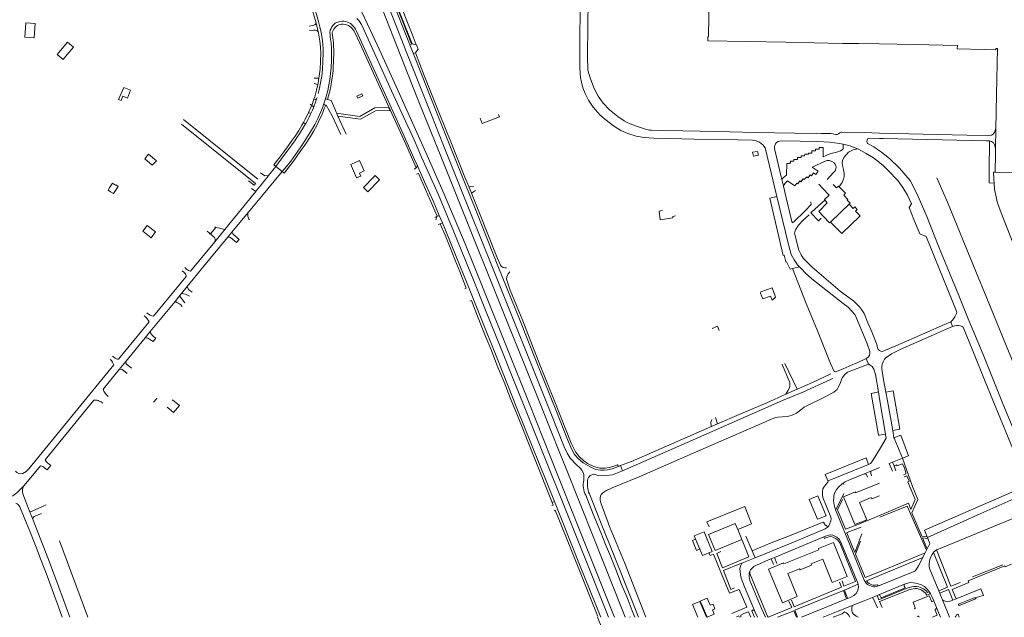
# Model space of a CAD drawing. Extents: x 145000 to 155000, y 457500 to 470000.
# Tile 19 of 256: x 145391 to 146089, y 459500 to 459924. Entities that reach past the tile are written whole.
import ezdxf

# ---------------------------------------------------------------- set-up
doc = ezdxf.new("R2010")
doc.units = 0
doc.header["$LTSCALE"] = 0.2
doc.header["$MEASUREMENT"] = 0
doc.layers.add('kant verharding', color=252, linetype='Continuous', lineweight=0)

msp = doc.modelspace()

# ---------------------------------------------------------------- linework, layer by layer
at = {"layer": 'kant verharding', "lineweight": 0}
for p, q in [((145669.04, 459913.5), (145656.82, 459944.43)), ((145671.81, 459906.1), (145669.04, 459913.5)), ((146082.3, 459832.69), (146082.57, 459846.42)), ((146081.96, 459815.65), (146096.89, 459815.43)), ((146081.24, 459808), (146081.14, 459810.7)), ((145525.53, 459772.45), (145525.39, 459772.28)), ((145525.39, 459772.28), (145525.91, 459771.82)), ((145526.04, 459771.95), (145525.53, 459772.45)), ((145525.91, 459771.82), (145526.04, 459771.98)), ((145529.21, 459776.96), (145529.09, 459776.81)), ((145529.09, 459776.81), (145529.68, 459776.27)), ((145529.83, 459776.45), (145529.21, 459776.96)), ((145529.68, 459776.27), (145529.86, 459776.49)), ((146051.88, 459706.16), (146050.7, 459709.66)), ((146004.29, 459630), (146000, 459654.94)), ((146009.43, 459632.44), (146010.33, 459627.28)), ((146000, 459629.28), (146004.29, 459630)), ((146009.3, 459610.08), (146010.36, 459607.33)), ((146010.36, 459607.33), (146011.69, 459603.86)), ((146035.75, 459552.47), (146034.3, 459556.01)), ((146033.29, 459547.51), (146033.84, 459548.63)), ((146033.84, 459548.63), (146035.75, 459552.47)), ((146000, 459532.34), (146032.4, 459545.72)), ((146000, 459529.65), (146030.69, 459542.35)), ((146032.4, 459545.72), (146033.29, 459547.51)), ((146065.94, 459528.61), (146087.51, 459537.23)), ((146000, 459516.16), (146017.91, 459523.52)), ((145999.37, 459515.9), (146000, 459516.16)), ((145999.37, 459515.9), (146000.23, 459515.71)), ((146000, 459515.76), (146000.23, 459515.71)), ((146000, 459515.76), (146000.23, 459515.71)), ((146035.3, 459518.08), (146036.12, 459516.93)), ((146042.1, 459518.81), (146042.75, 459517.24)), ((146038.51, 459511.71), (146040.98, 459505.72)), ((146044.66, 459512.52), (146049.71, 459500)), ((146052.15, 459512.12), (146054.34, 459513)), ((145803.78, 459491.4), (145800.28, 459500.05))]:
    msp.add_line(p, q, dxfattribs=at)
at = {"layer": 'kant verharding', "lineweight": 0, "flags": 128}
for points in [[(145626.57, 460000), (145629.32, 459992.64), (145634.24, 459979.3), (145642.7, 459957.47), (145657.1, 459920.7), (145665.19, 459900.05), (145682.94, 459855.61), (145690.76, 459835.84), (145703.06, 459804.97), (145725.4, 459749.27), (145767.15, 459644.8), (145776.71, 459620.86), (145778.76, 459616.48), (145780.92, 459612.85), (145785.7, 459607.9), (145787.34, 459606.58), (145788.27, 459605.64), (145789.06, 459604.37), (145790.25, 459602.13), (145790.53, 459600.97), (145790.58, 459599.78), (145790.67, 459598.44), (145790.58, 459597.1)], [(145583.81, 459967.13), (145584.78, 459965.06), (145590.71, 459952.7), (145593.1, 459947.4), (145595.5, 459942.1), (145597.53, 459937.14), (145599.45, 459932.14), (145601.11, 459927.42), (145602.53, 459922.62), (145603.51, 459918.72), (145604.45, 459914.81), (145605.21, 459910.61), (145605.73, 459906.37), (145605.83, 459903.17), (145605.82, 459899.96), (145605.75, 459894.33), (145605.35, 459888.7), (145604.85, 459883.87), (145604.03, 459879.07), (145603.28, 459875.25), (145602.36, 459871.46)], [(145582.32, 459966.36), (145588.06, 459954.41), (145590.8, 459948.45), (145592.51, 459944.67), (145594.03, 459940.8), (145595.56, 459937.13), (145597.06, 459933.44), (145598.71, 459928.68), (145600.26, 459923.89), (145600.97, 459921.36)], [(145636.39, 459960.74), (145660.42, 459899.1), (145672.81, 459867.95), (145690.18, 459824.56), (145706.18, 459784.41), (145711.53, 459771.39), (145724.93, 459737.94), (145736.29, 459709.67), (145748.68, 459678.59), (145760.72, 459648.62), (145773.49, 459616.51), (145777.44, 459607.19), (145797.68, 459556.04), (145818.18, 459504.47), (145819.97, 459500)], [(146000.1, 459843.46), (145989.12, 459843.72), (145973.48, 459844.05), (145972.87, 459843.96), (145972.08, 459843.54), (145971.14, 459842.88), (145969.98, 459842.47), (145968.86, 459842.49), (145967.25, 459842.81), (145965.63, 459843), (145958.78, 459843.11), (145939.75, 459843.35), (145911.69, 459843.89), (145885.25, 459844.43), (145860.8, 459844.95), (145846.38, 459845.16), (145838.49, 459845.49), (145836.9, 459845.58), (145836.2, 459845.66), (145835.1, 459845.92), (145832.8, 459846.63), (145827.1, 459848.52), (145823.49, 459849.91), (145821.33, 459850.94), (145819.13, 459852.15), (145814.65, 459855.2), (145808.71, 459859.9), (145804.22, 459864.66), (145800.66, 459869.63), (145797.97, 459874.91), (145795.26, 459881.78), (145793.49, 459888.04), (145793.29, 459897.61), (145793.48, 459919.96), (145793.79, 459953.25)], [(146000.1, 459906.61), (145985.33, 459906.86), (145973.98, 459907.03), (145933.83, 459907.9), (145878.46, 459908.82), (145878.47, 459911.55), (145879.03, 459911.57), (145879.53, 459956.99), (145881.63, 459956.97), (145881.63, 459956.73), (145907.11, 459956.29), (145907.11, 459956.53), (145910.19, 459956.51), (145910.17, 459956.19), (145938.7, 459955.68), (145990.92, 459954.71), (146000.1, 459954.54)], [(145652.77, 459942.86), (145657.43, 459930.97), (145676.43, 459882.71), (145681.23, 459870.72), (145688.17, 459853.41), (145706.11, 459808.65), (145714.49, 459787.55), (145730.21, 459748.05), (145744.99, 459711.45), (145757.37, 459680.39), (145771.23, 459645.86), (145779.04, 459626.17), (145782.01, 459618.97), (145784.02, 459615.53), (145786.23, 459612.92), (145790.17, 459609.46), (145795, 459606.68), (145798.99, 459604.91), (145802.37, 459604.31), (145805.1, 459604.3), (145807.26, 459604.55), (145810.71, 459605.36), (145815.06, 459607.03)], [(145654.15, 459943.41), (145666.85, 459910.85), (145668.57, 459906.53)], [(145654.34, 459943.57), (145668.85, 459906.67)], [(145787.91, 459937.54), (145787.73, 459903.39), (145787.81, 459890.23), (145788.04, 459885.64), (145788.25, 459882.74), (145788.86, 459879.49), (145789.94, 459875.57), (145791.45, 459871.54), (145793.94, 459866.64), (145797.3, 459861.83), (145802.19, 459856.15), (145806.51, 459852.45), (145811.65, 459848.62), (145816.81, 459845.32), (145821.74, 459843.03), (145827.6, 459841.31), (145833.25, 459840.28), (145840.08, 459839.74), (145851.45, 459839.54), (145868.56, 459839.18), (145900.02, 459838.57), (145910.08, 459838.43), (145911.96, 459838.08), (145915.12, 459836.86), (145917.42, 459835.05), (145919, 459832.88), (145922.22, 459820.13), (145926.9, 459800.39), (145927.37, 459798.42)], [(145633.03, 459929.54), (145639.39, 459916.21), (145642.78, 459909.01), (145647.07, 459899.96), (145659.95, 459871.27), (145679.65, 459827.56), (145691.64, 459799.99), (145706.5, 459764.96), (145719.26, 459733.21), (145736.94, 459688.98), (145751.34, 459653.09), (145767.78, 459612.01), (145770.86, 459604.11), (145785.66, 459566.82), (145799.69, 459531.42), (145811.59, 459501.82), (145812.31, 459500)], [(145401.72, 459921.09), (145401.19, 459910.87), (145394.49, 459911.33), (145395.1, 459921.65), (145401.72, 459921.09)], [(145595.95, 459919.32), (145598.6, 459919.78)], [(145600.97, 459921.36), (145602.62, 459914.37)], [(145608.97, 459867.23), (145609.71, 459869.76), (145610.55, 459873.11), (145611.23, 459876.5), (145611.86, 459879.96), (145612.29, 459882.7), (145612.64, 459885.38), (145612.87, 459888.06), (145613.08, 459890.79), (145613.21, 459893.37), (145613.32, 459896.35), (145613.4, 459898.8), (145613.39, 459900.68), (145613.36, 459902.64), (145613.26, 459904.86), (145613.1, 459907.35), (145612.95, 459909.13), (145612.67, 459911.13), (145612.43, 459912.69), (145612.26, 459914.23), (145612.31, 459914.79), (145612.87, 459916.04), (145613.39, 459917.06), (145614.21, 459918.09), (145615.02, 459918.91), (145616.1, 459919.7), (145616.99, 459920.15), (145617.86, 459920.41), (145618.88, 459920.56), (145620.06, 459920.6), (145621.39, 459920.46), (145622.54, 459920.19), (145623.76, 459919.71), (145624.79, 459919.11), (145625.68, 459918.39), (145626.5, 459917.62), (145627.23, 459916.68), (145627.89, 459915.58), (145628.35, 459914.74), (145631.8, 459907.22), (145650.81, 459865.51), (145664.39, 459835.6), (145671.7, 459818.67)], [(145629.7, 459924.75), (145631.13, 459923.29), (145632.96, 459920.4), (145634.48, 459917.34), (145654.38, 459873.44), (145670.32, 459838.57), (145675.59, 459826.37), (145687.53, 459799.61), (145698.38, 459773.43), (145706.35, 459754.2), (145712.14, 459739.84), (145721.01, 459717.72), (145731.46, 459691.61), (145739.75, 459670.85), (145748.78, 459648.52), (145791.49, 459541.65), (145806.85, 459503.13), (145808.1, 459500)], [(145599.23, 459916.39), (145596.26, 459916.14)], [(145602.62, 459914.37), (145602.28, 459915.22), (145601.64, 459915.9)], [(145602.89, 459882.3), (145603.13, 459883.75), (145603.71, 459888.74), (145603.99, 459894.39), (145604.17, 459900.05), (145604.06, 459904.3), (145603.56, 459908.52), (145603.06, 459911.44), (145602.62, 459914.37)], [(145610.96, 459911.36), (145610.77, 459913.15), (145610.69, 459914.95)], [(145629.58, 459915.74), (145654.4, 459861.04), (145662.4, 459843.4), (145670.68, 459824.78), (145672.76, 459820.12)], [(145429.08, 459904.31), (145424.84, 459907.93), (145417.45, 459899.23), (145421.75, 459895.66), (145424.57, 459899.1), (145429.08, 459904.31)], [(145667.26, 459906.01), (145668.57, 459906.53)], [(145668.57, 459906.53), (145668.86, 459906.65), (145671.86, 459906.09)], [(145671.86, 459906.09), (145671.93, 459906.08), (145673.26, 459902.72)], [(146082.57, 459846.42), (146083.06, 459870.78), (146083.62, 459903.37), (146082.54, 459903.42), (146082.55, 459902.48), (146074.21, 459902.64), (146055.23, 459903.04), (146055.26, 459905.47), (146024.93, 459906.12), (146000, 459906.61)], [(145576.82, 459816.14), (145579.9, 459819.81), (145582.89, 459823.55), (145586.32, 459828.18), (145589.59, 459832.92), (145592.52, 459837.27), (145595.35, 459841.68), (145597.73, 459845.58), (145599.98, 459849.55), (145602.04, 459853.69), (145603.92, 459857.91), (145605.41, 459861.38), (145606.65, 459864.94), (145608.01, 459869.29), (145609.1, 459873.71), (145609.87, 459877.55), (145610.51, 459881.42), (145611.09, 459885.57), (145611.5, 459889.75), (145611.86, 459895.11), (145611.85, 459900.48)], [(145671.28, 459900.38), (145669.67, 459899.89)], [(145673.26, 459902.72), (145673.05, 459902.61), (145671.38, 459900.41), (145671.28, 459900.38)], [(145671.28, 459900.38), (145677.46, 459884.33), (145688.85, 459855.98), (145696.4, 459837.21), (145706.36, 459812.09), (145709.01, 459805.55)], [(145599.39, 459867.56), (145599.89, 459869.01), (145601.25, 459873.86), (145602.11, 459877.9)], [(145599.47, 459882.29), (145602.89, 459882.3)], [(145599.48, 459878.58), (145602.11, 459877.9)], [(145602.11, 459877.9), (145602.3, 459878.79), (145602.89, 459882.3)], [(145469.32, 459873.89), (145464.55, 459875.74), (145460.97, 459867.26), (145462.79, 459866.51), (145464, 459869.53), (145467.18, 459868.21), (145469.32, 459873.89)], [(145633.91, 459869.72), (145633.29, 459871.16), (145629.71, 459869.61), (145630.35, 459868.18), (145633.91, 459869.72)], [(145576.82, 459816.14), (145578.2, 459815.04), (145583.29, 459821.42), (145584.78, 459823.57), (145589.64, 459830.27), (145593.47, 459835.62), (145596.93, 459840.9), (145599.19, 459844.89), (145601.39, 459848.88), (145603.37, 459852.96), (145604.6, 459855.6), (145605.68, 459858.08), (145606.7, 459860.78), (145607.69, 459863.3)], [(145595.51, 459857.92), (145597.74, 459862.78), (145597.83, 459863.03)], [(145596.76, 459863.85), (145597.83, 459863.03)], [(145597.83, 459863.03), (145599.39, 459867.56)], [(145598.7, 459862.36), (145597.83, 459863.03)], [(145599.04, 459861.45), (145599.54, 459862.72), (145600.31, 459864.62), (145601.05, 459866.9), (145601.27, 459867.64)], [(145599.39, 459867.56), (145600.27, 459867.3), (145600.82, 459867.38), (145601.27, 459867.64)], [(145601.27, 459867.64), (145601.57, 459868.66)], [(145607.18, 459863.46), (145607.69, 459863.3)], [(145607.69, 459863.3), (145608.09, 459863.17)], [(145608.09, 459863.17), (145612.23, 459855.6), (145618.41, 459842.38)], [(145608.41, 459867.35), (145608.97, 459867.23)], [(145608.97, 459867.23), (145609.92, 459867.01)], [(145609.92, 459867.01), (145611.67, 459866.61)], [(145611.67, 459866.61), (145614.1, 459860.54)], [(145611.67, 459866.61), (145611.74, 459866.59)], [(145591.97, 459850.96), (145592.97, 459852.73), (145594.28, 459855.3), (145595.51, 459857.92)], [(145593.45, 459850.05), (145593.59, 459850.31), (145594.71, 459852.4), (145595.88, 459854.65), (145596.73, 459856.36), (145597.11, 459857.18)], [(145595.51, 459857.92), (145597.11, 459857.18)], [(145597.11, 459857.18), (145598.33, 459859.76), (145599, 459861.34), (145599.04, 459861.45)], [(145614.1, 459860.54), (145616.18, 459855.34)], [(145615.3, 459857.54), (145631.85, 459855.28), (145642.55, 459861.24), (145652.24, 459861.58)], [(145616.18, 459855.34), (145632.24, 459853.17), (145642.94, 459859.14), (145653.24, 459859.54)], [(145652.24, 459861.58), (145653.55, 459858.91)], [(145730.24, 459856.53), (145730.87, 459854.91), (145718.64, 459850.15), (145717.15, 459854)], [(145505.43, 459849.63), (145557.98, 459807.61), (145557.02, 459806.5), (145553.1, 459809.65)], [(145506.87, 459853.15), (145559.71, 459810.73)], [(145572.25, 459819.81), (145570.89, 459820.9), (145574.5, 459825.49), (145577.99, 459830.18), (145580.7, 459833.77), (145583.31, 459837.43), (145585.95, 459841.3), (145588.55, 459845.2), (145590.83, 459848.92), (145591.97, 459850.96)], [(145572.25, 459819.81), (145578.05, 459827.4), (145580.46, 459830.58), (145582.53, 459833.47), (145584.18, 459835.69), (145585.74, 459837.87), (145587.35, 459840.25), (145588.65, 459842.15), (145589.88, 459844.15), (145591.29, 459846.34), (145592.71, 459848.75), (145593.45, 459850.05)], [(145591.97, 459850.96), (145593.45, 459850.05)], [(145616.18, 459855.34), (145622.28, 459842.67)], [(146000, 459843.46), (146010.59, 459843.21), (146061.89, 459841.99), (146077.47, 459841.59), (146079.36, 459841.84), (146080.58, 459842.6), (146081.57, 459843.72), (146082.14, 459845.46), (146082.28, 459846.42), (146082.57, 459846.42)], [(145930.82, 459810.48), (145930.35, 459812.43), (145925.77, 459832.45), (145925.65, 459833.59), (145925.87, 459834.51), (145926.46, 459835.69), (145927.22, 459836.67), (145928.26, 459837.35), (145929.51, 459837.73), (145931.01, 459837.9), (145943.83, 459837.69), (145956.47, 459837.45), (145964.54, 459837.03), (145968.24, 459836.58), (145971.63, 459836.07), (145974.25, 459835.61)], [(145930.82, 459810.48), (145932.15, 459811.9), (145934.18, 459813.56), (145934.42, 459821.79), (145936.84, 459821.79), (145936.91, 459823.45), (145939.35, 459823.38), (145939.41, 459824.76), (145941.94, 459824.76), (145942.04, 459826.2), (145944.48, 459826.16), (145944.49, 459827.34), (145947.05, 459827.31), (145947.11, 459828.39), (145949.74, 459828.39), (145949.78, 459829.27), (145952.12, 459829.26), (145952.17, 459830.81), (145954.71, 459830.78), (145954.77, 459832.06), (145957.32, 459832.06), (145957.38, 459833.18), (145960.28, 459833.07), (145960.05, 459826.52), (145962.29, 459827.6), (145964.82, 459828.66), (145967.69, 459829.47), (145970.67, 459830.17), (145972.52, 459830.88), (145973.64, 459831.58), (145974.26, 459832.24), (145974.44, 459833.16), (145974.45, 459834.04), (145974.25, 459835.61)], [(145974.25, 459835.61), (145974.36, 459835.6), (145979.39, 459834.43), (145984.61, 459832.32)], [(146000.1, 459839.55), (145992.74, 459839.83), (145991.91, 459839.45), (145991.34, 459838.45), (145991.2, 459837.44), (145991.34, 459836.75), (145991.67, 459836.04), (145996.05, 459833.73), (146000.1, 459830.92)], [(146000, 459839.55), (146002.77, 459839.45), (146075.72, 459837.95), (146077.86, 459837.92), (146078.14, 459837.85)], [(146078.14, 459837.85), (146077.85, 459816.39), (146077.87, 459810.78)], [(146078.14, 459837.85), (146079.53, 459837.52), (146080.96, 459836.53), (146081.62, 459835.18), (146082.3, 459832.69)], [(145487.7, 459823.73), (145484.68, 459820.69), (145479.52, 459825.11), (145482.25, 459828.45), (145487.7, 459823.73)], [(145914.44, 459827.64), (145913.75, 459830.43), (145910.2, 459829.78), (145910.84, 459826.93), (145914.44, 459827.64)], [(145972.88, 459807.3), (145973.58, 459808.33), (145974.62, 459810.72), (145975.14, 459812.67), (145975.13, 459814.49), (145974.62, 459817.5), (145973.83, 459820.36), (145973.57, 459822.32), (145973.84, 459823.89), (145974.87, 459826.07), (145976.6, 459828.24), (145978.15, 459829.97), (145981.38, 459831.46), (145984.61, 459832.32)], [(145984.61, 459832.32), (145985.23, 459832.07), (145990.24, 459829.25), (145995.85, 459825.78), (146000.1, 459822.45)], [(146000, 459830.92), (146001.45, 459829.91), (146007.17, 459825.49), (146014.28, 459818.46), (146021.8, 459809.68), (146026.86, 459800.19), (146033.65, 459784.25), (146042.45, 459762.01), (146056.26, 459728.17), (146063, 459711.62), (146073.61, 459686.28), (146087.35, 459652.22), (146111.16, 459594.51), (146130.24, 459547.13), (146149.48, 459500)], [(146082.3, 459832.69), (146082.31, 459832.65), (146082.26, 459828.72), (146081.96, 459815.65)], [(145625.88, 459821.25), (145625.53, 459821.08), (145625.98, 459820.02), (145629.47, 459811.76), (145629.86, 459811.91)], [(145629.86, 459811.91), (145632.48, 459812.94), (145631.58, 459815.07), (145634.85, 459816.55), (145631.74, 459823.9), (145629.01, 459822.76), (145625.88, 459821.25)], [(145931.96, 459805.69), (145932.5, 459806.69), (145933.23, 459807.83), (145934.17, 459808.89), (145934.87, 459809.47), (145940.09, 459805.93), (145941.5, 459807.93), (145942.18, 459807.51), (145943.59, 459809.49), (145944.33, 459808.93), (145945.93, 459811.07), (145946.81, 459810.47), (145948.48, 459812.41), (145949.58, 459811.72), (145950.91, 459813.72), (145951.99, 459813.02), (145953.33, 459815.12), (145954.91, 459814.05), (145956.62, 459816.31), (145952.46, 459819.31), (145961.14, 459823.28), (145962.95, 459823.85), (145964.59, 459823.87), (145966.39, 459823.23), (145967.88, 459822.26), (145968.7, 459821.27), (145969.14, 459820.28), (145969.28, 459819.18), (145969.12, 459818), (145968.59, 459816.69), (145967.58, 459815.37), (145963.03, 459810.55)], [(146011.16, 459811.79), (146008.2, 459815.07), (146002.83, 459820.24), (146000, 459822.45)], [(145552.65, 459786.99), (145557.6, 459792.99), (145571.16, 459809.4), (145576.82, 459816.14)], [(145561.43, 459815.18), (145564.67, 459813.18), (145567.22, 459813.23)], [(145567.22, 459813.23), (145572.25, 459819.81)], [(145576.82, 459816.14), (145572.25, 459819.81)], [(145670.43, 459817.87), (145671.6, 459818.53), (145671.7, 459818.67)], [(145671.7, 459818.67), (145672.76, 459820.12)], [(145672.03, 459814.18), (145673.48, 459814.68), (145686.58, 459784.44), (145686.48, 459784.18)], [(145672.76, 459820.12), (145678.73, 459806.73), (145683.82, 459795.36), (145688.17, 459784.97)], [(146081.14, 459810.7), (146080.97, 459815.63), (146081.61, 459815.66), (146081.96, 459815.65)], [(145456.66, 459807.82), (145458.81, 459806.36), (145458.96, 459806.67), (145460.68, 459805.59), (145457.37, 459800.45), (145455.22, 459801.78), (145453.6, 459802.9), (145454.81, 459804.98), (145456.63, 459807.84), (145456.66, 459807.82)], [(145558.08, 459801.94), (145558.43, 459802.36), (145562, 459806.8), (145564.62, 459810.02), (145566.21, 459811.96), (145567.22, 459813.23)], [(145645.76, 459810.2), (145642.74, 459813.25), (145642.11, 459812.54), (145634.43, 459804.72), (145637.52, 459801.71), (145645.43, 459809.69), (145645.76, 459810.2)], [(145931.96, 459805.69), (145930.82, 459810.48)], [(145957.07, 459807.2), (145960.03, 459804.01), (145964.32, 459799.49), (145961.13, 459796.33), (145963.07, 459793.83), (145957.04, 459787.87), (145960.49, 459784.19), (145964.77, 459779.66), (145965.45, 459780.31)], [(145967.16, 459806.93), (145969.55, 459804.57), (145971.03, 459805.86), (145971.54, 459805.33)], [(145971.54, 459805.33), (145972.88, 459807.3)], [(146050.7, 459709.66), (146051.21, 459710), (146052.14, 459710.97), (146053.57, 459713.14), (146054.64, 459715.39), (146054.95, 459716.44), (146052.14, 459723.53), (146033.05, 459770.02), (146028.66, 459771.89), (146024.48, 459782.09), (146021.11, 459790.68), (146022.81, 459793.26), (146019.85, 459799.38), (146016.69, 459804.8), (146012.96, 459809.79), (146011.16, 459811.79)], [(146040.81, 459811.57), (146048.16, 459794.32), (146068.27, 459745.21), (146076.07, 459726.42), (146087.72, 459697.88), (146102.94, 459661.03), (146115.15, 459631.43), (146128.69, 459598.63), (146145.39, 459558.28), (146151.78, 459542.49), (146154.33, 459536.78), (146154.86, 459536.26), (146155.94, 459535.93), (146157.49, 459535.93), (146159.68, 459536.59), (146161.81, 459537.9), (146163.78, 459539.83), (146166.8, 459543.79), (146174.85, 459554.11), (146173.49, 459555.61), (146171.29, 459558.86), (146169.77, 459561.1), (146169.59, 459561.7)], [(146077.87, 459810.78), (146077.88, 459808.09), (146081.24, 459808)], [(146169.59, 459561.7), (146169.7, 459563.84), (146169.91, 459565.95), (146170.24, 459567.47), (146171, 459569.82), (146172.34, 459572.43), (146172.73, 459573.67), (146172.73, 459574), (146155.6, 459615.77), (146141.35, 459650.73), (146132.93, 459671.17), (146117.25, 459709.79), (146104.04, 459742.51), (146095.27, 459763.91), (146087.96, 459782.62), (146084.92, 459790.6), (146083.55, 459794.62), (146082.65, 459798.13), (146081.65, 459803.37), (146081.24, 459807.89), (146081.24, 459808)], [(145536.24, 459775.15), (145539.03, 459778.61), (145549.82, 459791.75), (145554.82, 459797.9), (145558.08, 459801.94)], [(145555.22, 459804.12), (145558.08, 459801.94)], [(145709.01, 459805.55), (145712.58, 459805.68)], [(145709.01, 459805.55), (145710.9, 459800.88)], [(145710.9, 459800.88), (145713.78, 459802.64)], [(145710.9, 459800.88), (145716.17, 459787.84), (145729.43, 459754.57), (145731.53, 459749.85)], [(145951.78, 459792.65), (145947.11, 459788.03), (145939.38, 459780.4), (145938.25, 459779.7), (145933.95, 459797.38), (145931.96, 459805.69)], [(145971.54, 459805.33), (145975.89, 459800.78), (145974.7, 459799.46), (145977.71, 459796.26), (145977.11, 459795.8)], [(145938.33, 459747.38), (145936.72, 459746.99), (145934.25, 459752.09), (145933.77, 459751.99), (145932.48, 459756.8), (145931.85, 459756.66), (145922.35, 459797.24), (145927.37, 459798.42)], [(145927.37, 459798.42), (145935.52, 459764.48), (145937.54, 459757.25), (145939.58, 459753.42), (145941.94, 459750.09), (145943.31, 459748.59)], [(145951.49, 459794.61), (145951.78, 459792.65)], [(145958.86, 459783.16), (145956.81, 459781.27), (145951.53, 459786.81), (145951.79, 459787.25), (145961.37, 459795.8)], [(145965.45, 459780.31), (145979.25, 459793.59), (145977.11, 459795.8)], [(145965.45, 459780.31), (145973.41, 459772.1), (145986.49, 459784.64), (145983.09, 459788.11), (145984.34, 459789.32), (145982.65, 459791.07), (145981.45, 459789.85), (145978.62, 459792.91)], [(145538.11, 459769.36), (145541.29, 459773.22), (145552.65, 459786.99)], [(145552.65, 459786.99), (145552.6, 459786.47), (145552.48, 459785.69), (145552.49, 459784.87), (145552.55, 459784.17), (145552.66, 459783.73), (145552.91, 459783.18), (145553.16, 459782.69), (145553.33, 459782.39), (145553.8, 459781.95)], [(145846.33, 459788.47), (145843.91, 459788), (145844.72, 459781.88), (145853.67, 459783.25), (145853.54, 459784.25), (145855.64, 459784.69)], [(145684.94, 459783.46), (145686.48, 459784.18)], [(145686.48, 459784.18), (145685.63, 459781.86)], [(145686.48, 459784.18), (145688.17, 459784.97)], [(145687.43, 459778.5), (145688.83, 459779.11)], [(145688.17, 459784.97), (145690.4, 459779.66)], [(145688.83, 459779.11), (145690.4, 459779.66)], [(145688.83, 459779.11), (145692.23, 459770.99), (145695.83, 459762.22), (145699.23, 459753.87), (145702.65, 459745.22), (145707.21, 459733.47), (145706.36, 459733.07)], [(145690.4, 459779.66), (145692.49, 459774.67), (145700.22, 459755.92), (145708.36, 459735.63), (145715.86, 459716.72), (145730.29, 459680.81), (145743.23, 459648.21), (145769.7, 459582.1)], [(146000.1, 459689.2), (145999.15, 459689.87), (145998.69, 459691.06), (145998.08, 459693.51), (145994.67, 459702.48), (145991.86, 459708.93), (145989.14, 459715.47), (145987.44, 459718.25), (145986.01, 459720.16), (145981.93, 459724.29), (145972.28, 459731.34), (145952.33, 459748.24), (145948.53, 459752.16), (145946.11, 459754.76), (145944.65, 459757.03), (145942.84, 459760.38), (145940.02, 459771.44), (145939.92, 459772.36), (145940, 459773.35), (145940.51, 459774.85), (145942.58, 459777.99), (145946.17, 459781.79), (145950.15, 459785.54)], [(145487.16, 459773.29), (145484.03, 459769.17), (145478.2, 459773.93), (145481.29, 459777.83), (145487.16, 459773.29)], [(145507.83, 459748.04), (145509.09, 459746.89), (145510.42, 459745.98), (145511.92, 459745.41), (145529.06, 459766.26), (145536.24, 459775.15)], [(145523.73, 459773.75), (145525.35, 459772.32)], [(145529.86, 459776.5), (145525.97, 459771.88)], [(145528.86, 459769.3), (145528.26, 459770.03), (145527.54, 459770.65), (145525.98, 459771.88)], [(145529.86, 459776.5), (145532.52, 459775.94)], [(145532.52, 459775.94), (145536.24, 459775.15)], [(145509.58, 459734.6), (145521.14, 459748.73), (145538.11, 459769.36)], [(145540.14, 459769.31), (145544.48, 459765.73)], [(145542.25, 459771.39), (145546.32, 459768.02)], [(145544.48, 459765.73), (145546.31, 459768.01)], [(145481.05, 459715.93), (145482.16, 459714.96), (145483.42, 459714.19), (145484.55, 459713.7), (145485.77, 459713.56), (145508.81, 459741.61), (145508.89, 459742.3), (145508.27, 459743.49), (145507.45, 459744.53), (145505.98, 459745.78)], [(145735.8, 459739.76), (145736.01, 459741.5), (145736.89, 459743.56), (145738.1, 459745.07)], [(145943.31, 459748.59), (145938.33, 459747.38)], [(145990.66, 459683.54), (145984.18, 459680.47), (145982.93, 459680.04), (145974.37, 459676.15), (145972.49, 459675.48), (145970.91, 459674.82), (145969.61, 459674.22), (145968.64, 459673.99), (145968.03, 459674.24), (145965.31, 459679.93), (145956.27, 459703.18), (145948.13, 459722.49), (145938.33, 459747.38)], [(145943.31, 459748.59), (145944.47, 459747.32), (145947.67, 459744.1), (145952.17, 459739.93), (145974.4, 459722.46), (145977.86, 459719.87), (145980.58, 459717.1), (145982.53, 459714.64), (145983.9, 459712.09), (145991.22, 459694.77), (145993.32, 459688.53), (145993.33, 459687.22), (145993.06, 459685.95), (145992.29, 459684.68), (145991.07, 459683.74), (145990.66, 459683.54)], [(145815.06, 459607.03), (145814.33, 459608.17), (145813.11, 459607.64), (145812.44, 459607.37), (145808.85, 459606.26), (145805.81, 459605.67), (145801.87, 459605.75), (145797.79, 459606.91), (145793.28, 459609.05), (145790.52, 459610.93), (145787.32, 459614.1), (145784.73, 459617.33), (145781.72, 459623.42), (145769.93, 459652.71), (145758.12, 459682.02), (145747.33, 459710.15), (145738.5, 459731.92), (145735.8, 459739.76)], [(145505.59, 459729.72), (145509.58, 459734.6)], [(145509.58, 459734.6), (145510.56, 459732.6), (145513.13, 459730.65)], [(145926.46, 459726.94), (145924.08, 459724.96), (145922.78, 459727.83), (145917.39, 459725.88), (145916.52, 459728.02), (145915.82, 459729.85), (145916.08, 459730.75), (145923.95, 459733.75), (145925.96, 459728.52), (145926.46, 459726.94)], [(145483.43, 459702.66), (145500.92, 459724.03)], [(145500.92, 459724.03), (145504.09, 459727.9)], [(145500.92, 459724.03), (145502.31, 459723.38), (145503.64, 459722.56), (145504.96, 459721.56), (145506.06, 459720.31)], [(145504.09, 459727.9), (145505.59, 459729.72)], [(145504.09, 459727.9), (145507.91, 459723.06)], [(145505.59, 459729.72), (145508.29, 459729.23), (145511.08, 459727.67)], [(145507.91, 459723.06), (145507.97, 459722.98)], [(145709.8, 459724.26), (145710.9, 459724.7), (145713.64, 459717.92), (145717.9, 459707.05), (145721.26, 459698.61), (145725.15, 459689.14), (145729.05, 459679.14), (145734.09, 459666.67), (145738.46, 459655.63), (145743.48, 459643.12), (145768.11, 459581.46)], [(145460.85, 459683.14), (145482.55, 459709.54), (145481.97, 459710.64), (145481.24, 459711.65), (145480.24, 459712.77), (145479.13, 459713.77)], [(146000, 459689.2), (146001.1, 459688.84), (146002.21, 459688.63), (146004.4, 459689.53), (146011.74, 459692.65), (146032.24, 459701.42), (146046.14, 459707.67), (146050.7, 459709.66)], [(145479.8, 459698.21), (145483.43, 459702.66)], [(145881.57, 459704.81), (145885.25, 459706.52), (145886.47, 459703.43)], [(146051.88, 459706.16), (146046.88, 459704.05), (146038.27, 459700.45), (146026.54, 459695.24), (146015.15, 459690.16), (146008.69, 459686.97), (146004.59, 459684.13), (146003.69, 459683.09), (146002.71, 459681.11), (146001.95, 459679.22), (146001.66, 459677.75), (146001.83, 459676.19), (146001.96, 459674.61), (146003.01, 459668.53), (146004.64, 459659.71)], [(146103.81, 459587.86), (146104.76, 459588.29), (146106.17, 459591.17), (146096.79, 459614.28), (146074.98, 459667.28), (146066.1, 459688.93), (146059.28, 459705.71), (146058.72, 459706.32), (146057.47, 459706.73), (146056.14, 459706.96), (146054.86, 459706.95), (146053.37, 459706.7), (146051.88, 459706.16)], [(145466.06, 459681.44), (145479.8, 459698.21)], [(145485.45, 459695.5), (145483.19, 459697.07)], [(145484.61, 459700.24), (145485.9, 459698.99), (145487.31, 459697.87)], [(145487.3, 459697.9), (145485.42, 459695.52)], [(145397.42, 459605.33), (145432.11, 459647.83), (145457.61, 459679.06), (145457.2, 459680.09), (145456.64, 459681.05), (145455.87, 459682.03), (145454.93, 459682.86)], [(145456.63, 459685.16), (145457.5, 459684.46), (145458.42, 459683.81)], [(145461.4, 459675.75), (145466.06, 459681.44)], [(145466.06, 459681.44), (145466.23, 459679.68), (145469.99, 459676.61)], [(145990.66, 459683.54), (145992.33, 459679.44)], [(145450.14, 459662.01), (145461.4, 459675.75)], [(145461.4, 459675.75), (145463.16, 459675.93), (145466.91, 459672.86)], [(145992.33, 459679.44), (145977.37, 459673.81), (145975.29, 459671.94), (145973.6, 459669.73), (145972.35, 459666.61), (145971.07, 459663.49), (145970.03, 459661.51), (145967.65, 459659.65), (145962.89, 459656.96), (145946.77, 459649.04), (145944.3, 459647.18), (145941.29, 459644.74), (145938.23, 459643.36), (145934.95, 459642.44), (145931.4, 459642.22), (145928.02, 459642.04), (145926.42, 459641.81), (145923.65, 459640.59), (145865.85, 459615.52), (145829.69, 459599.75), (145810.59, 459591.93), (145806.15, 459589.8), (145804.08, 459588.34), (145802.91, 459587.21), (145802.36, 459585.97), (145802.2, 459584.68), (145802.24, 459583.1), (145802.71, 459581.2), (145808.87, 459564.51), (145819.37, 459538.78), (145834.54, 459500)], [(145931.18, 459679.45), (145931.2, 459679.37), (145936.47, 459666.43), (145936.61, 459664.22), (145936.26, 459662.79), (145935.24, 459660.6), (145933.68, 459658.19)], [(145933.06, 459680.06), (145941.82, 459661.84)], [(145992.33, 459679.44), (145992.37, 459679.35), (145992.74, 459679.26), (145993.52, 459678.87), (145994.79, 459677.77), (145996.05, 459675.99), (145997.23, 459672.2), (145999.26, 459659.97)], [(145818.05, 459603.94), (145857.9, 459621.4), (145931.3, 459653.67), (145945.78, 459659.66), (145965.37, 459668.64), (145966.32, 459669.09)], [(145941.82, 459661.84), (145952.53, 459666.64), (145965.01, 459672.38)], [(145965.01, 459672.38), (145965.58, 459672.64)], [(145966.32, 459669.09), (145967.13, 459669.47)], [(145933.68, 459658.19), (145941.82, 459661.84)], [(146004.64, 459659.71), (146009.74, 459660.56), (146014.39, 459633.32), (146009.43, 459632.44)], [(145408.52, 459606.01), (145410.23, 459604.6), (145412.83, 459607.76), (145410.47, 459609.57), (145409.54, 459610.49), (145408.89, 459611.63), (145443.51, 459654)], [(145447.26, 459653.39), (145448.57, 459652.72), (145449.81, 459651.92)], [(145453.58, 459656.63), (145452.48, 459657.81), (145451.44, 459659.04)], [(145485.76, 459652.53), (145488, 459655.28), (145488.17, 459655.14)], [(145495.37, 459649.13), (145499.9, 459645.22), (145504.01, 459650.25), (145499.17, 459654.21), (145498.87, 459653.79)], [(145885.2, 459637.13), (145900.62, 459643.85), (145920.27, 459652.18), (145933.68, 459658.19)], [(146000.1, 459629.28), (145999.37, 459629.16), (145994.24, 459658.81), (145999.26, 459659.97)], [(145999.26, 459659.97), (146000.1, 459654.94)], [(146004.64, 459659.71), (146005.78, 459653.5), (146009.43, 459632.44)], [(145881.17, 459640.19), (145880.53, 459638.39), (145880.92, 459635.26)], [(145883.84, 459641.64), (145885.2, 459637.13)], [(145816.46, 459607.57), (145824.37, 459610.61), (145885.2, 459637.13)], [(146000, 459619.11), (146004.87, 459627.08), (146004.38, 459629.49), (146004.29, 459630)], [(146010.33, 459627.28), (146015.15, 459629.17), (146020.71, 459614.57), (146016.39, 459612.91)], [(146010.33, 459627.28), (146010.37, 459627.02), (146016.39, 459612.91)], [(145992.35, 459608.43), (145993.74, 459609.17), (145994.66, 459610.18), (145995.58, 459611.71), (146000.1, 459619.11)], [(145992.35, 459608.43), (145990.52, 459613.21), (145961.69, 459601.21), (145963.7, 459596.43)], [(146016.39, 459612.91), (146010.5, 459610.58), (146009.3, 459610.08)], [(146016.39, 459612.91), (146023.43, 459592.85), (146027.17, 459583.55), (146022.98, 459574.21), (146030.13, 459557.57), (146033.84, 459557.19), (146031.93, 459561.72), (146099.18, 459591.21), (146101.84, 459592.27), (146102.23, 459591.48), (146103.81, 459587.86)], [(145393.93, 459593.6), (145405.65, 459607.52)], [(145815.06, 459607.03), (145816.46, 459607.57)], [(145818.05, 459603.94), (145816.46, 459607.57)], [(145963.7, 459596.43), (145963.76, 459596.73), (145992.24, 459608.37), (145992.35, 459608.43)], [(145993.99, 459603.7), (145999.19, 459605.88), (146000.1, 459606.26)], [(146009.3, 459610.08), (146007.01, 459609.14), (146009.28, 459603.69)], [(146010.36, 459607.33), (146012.12, 459608.1), (146012.58, 459607.35), (146016.39, 459608.76), (146017.68, 459605.86), (146018.77, 459602.78), (146018.64, 459601.81), (146018.38, 459601.45), (146017.2, 459601)], [(145793.47, 459598.18), (145793.89, 459599.11), (145794.51, 459599.91), (145795.16, 459600.55), (145796.66, 459601.23), (145797.68, 459601.46), (145800.49, 459600.6), (145803.7, 459600.29), (145806.53, 459600.54), (145810.92, 459601.16), (145818.05, 459603.94)], [(145974.26, 459595.04), (145975.84, 459596.18), (145978.78, 459597.52), (145989.21, 459601.69), (145989.5, 459601.81)], [(145989.5, 459601.81), (145993.99, 459603.7)], [(145989.5, 459601.81), (145990.8, 459601.27), (145991.64, 459599.35)], [(145994.47, 459600.44), (145993.92, 459602.04), (145993.99, 459603.7)], [(146017.5, 459599.62), (146019.44, 459600.43), (146021.13, 459596.46), (146020.14, 459596.07), (146025.25, 459583.65), (146022.17, 459576.38), (146020.52, 459580.86), (146000, 459572.28)], [(145963.7, 459596.43), (145963.68, 459596.34), (145963.47, 459595.88), (145961.03, 459593.09), (145960.04, 459591.03), (145959.63, 459589.24), (145959.63, 459587.1), (145960.04, 459584.95), (145962.92, 459577.52), (145965.65, 459570.94), (145965.76, 459569.78), (145965.63, 459568.33), (145964.97, 459566.5), (145964.13, 459564.93), (145962.97, 459563.62), (145961.55, 459562.66), (145949.32, 459557.55), (145937.52, 459552.7), (145926.4, 459548.11), (145919.48, 459545.26), (145911.89, 459542.14)], [(145968.87, 459576.6), (145968.48, 459577.79), (145968.01, 459579.81), (145967.6, 459582.68), (145967.62, 459584.76), (145967.71, 459586.28), (145968.49, 459588.53), (145969.68, 459590.57), (145971.31, 459592.62), (145973.4, 459594.42), (145974.26, 459595.04)], [(145974.26, 459595.04), (145974.75, 459594.29)], [(146000.1, 459595.2), (145983.18, 459588.23), (145982.96, 459588.92), (145974.57, 459585.42), (145982.54, 459565.83), (145990.99, 459569.23), (145986, 459581.41), (145994.27, 459584.89), (145994.64, 459583.95), (146000.1, 459586.16)], [(145393.12, 459587.64), (145397.88, 459575.23)], [(145791.97, 459586.6), (145797.15, 459573.26), (145802.75, 459560.13), (145806.03, 459551.7), (145809.45, 459543.32), (145813.18, 459533.86), (145817.37, 459523.39), (145821.23, 459513.99), (145824.93, 459504.64), (145826.79, 459500)], [(145829.41, 459500), (145824.08, 459513.34), (145812.46, 459542.36), (145802.44, 459567.7), (145794.51, 459587.55)], [(145962.36, 459572.09), (145956.44, 459586.09), (145950.26, 459583.62), (145956.26, 459569.6), (145962.36, 459572.09)], [(145968.87, 459576.6), (145969.38, 459576.81), (145974.81, 459587.84)], [(146000.1, 459572.28), (145996.72, 459570.87), (145983.65, 459565.44), (145975.91, 459562.46), (145970.35, 459576.32), (145973.87, 459583.51)], [(146034.3, 459556.01), (146034.04, 459556.66), (146071.99, 459573.58), (146103.81, 459587.86)], [(145390.87, 459578.25), (145394.55, 459569.5), (145398.08, 459561), (145402.04, 459550.91), (145406.11, 459540.33), (145410.29, 459529.32), (145418.27, 459507.35), (145420.98, 459500.04)], [(145397.88, 459575.23), (145399.14, 459575.09), (145409.61, 459579.71)], [(145768.11, 459581.46), (145768.85, 459579.61), (145768.03, 459579.27)], [(145768.11, 459581.46), (145769.7, 459582.1)], [(145769.7, 459582.1), (145788.03, 459536.32), (145802.62, 459500)], [(145899.63, 459562.27), (145909.5, 459566.31), (145904.55, 459578.58), (145877.83, 459567.67), (145879.28, 459564.07)], [(145999.12, 459522.24), (145998.43, 459521.99), (145997.08, 459521.73), (145996.09, 459521.7), (145994.51, 459521.99), (145992.98, 459522.49), (145991.67, 459523.31), (145990.63, 459524.34), (145989.85, 459525.36), (145989.25, 459526.43), (145980.9, 459546.99), (145968.96, 459576.31), (145968.87, 459576.6)], [(146000.42, 459571.03), (146019.58, 459578.86), (146033.29, 459547.51)], [(145397.88, 459575.23), (145399.85, 459570.1)], [(145399.85, 459570.1), (145401.23, 459571.48), (145406.26, 459573.66)], [(145399.85, 459570.1), (145411.22, 459541.07), (145418.54, 459521.44), (145426.42, 459500.04)], [(145769.5, 459575.6), (145770.33, 459575.96), (145781.75, 459547.5), (145800.52, 459500.59)], [(146040.44, 459547.79), (146040.61, 459547.93), (146097.03, 459571.02), (146108.77, 459541.98), (146102.99, 459541.07), (146104.34, 459537.67)], [(145899.63, 459562.27), (145897.89, 459566.57), (145878.87, 459558.73), (145883.59, 459547.48), (145902.47, 459555.24), (145899.63, 459562.27)], [(145909.97, 459547.14), (145923.35, 459552.93), (145937.38, 459558.34), (145958.29, 459566.76), (145960.37, 459567.41), (145961.79, 459565.08), (145962.6, 459565.24), (145963.1, 459564.1)], [(145987.45, 459559.19), (145982.55, 459545.95), (145976.95, 459559.81), (145977.17, 459560.23), (145987, 459564.05)], [(145872.55, 459548.35), (145870.36, 459547.44), (145867.47, 459554.55), (145869.66, 459555.45)], [(145881.58, 459546.76), (145875.95, 459560.69), (145868.83, 459557.76), (145874.58, 459543.83), (145881.58, 459546.76)], [(145905.49, 459557.57), (145909.97, 459547.14)], [(145925.57, 459542.45), (145960.67, 459557.05)], [(145960.67, 459557.05), (145961.19, 459557.27), (145962.61, 459557.88), (145964.25, 459558.36), (145965.48, 459558.41), (145966.92, 459558.18), (145968.39, 459557.62), (145969.9, 459556.81), (145971.44, 459555.46), (145972.46, 459553.88), (145984.55, 459524.97), (145984.99, 459523.4)], [(145960.67, 459557.05), (145961.12, 459556), (145962.56, 459556.51), (145964.34, 459557.11), (145965.5, 459557.22), (145967.21, 459556.82), (145968.98, 459556), (145970.25, 459555.05), (145971.27, 459553.85), (145971.89, 459552.75), (145983.1, 459525.46), (145974.84, 459522.06), (145973.55, 459525.83)], [(146034.3, 459556.01), (146030.66, 459556.4), (146033.84, 459548.63)], [(145419.03, 459554.34), (145439.22, 459500.04)], [(145902.7, 459554.65), (145907.47, 459542.83), (145888.82, 459535.15), (145884.74, 459545.15), (145887.74, 459546.62)], [(145977.27, 459529), (145967.55, 459552.96), (145956.85, 459548.71), (145957.15, 459547.92), (145932.38, 459537.82), (145932.06, 459538.57), (145921.44, 459534.22), (145931.24, 459510.27), (145941.82, 459514.67), (145935.1, 459531.08), (145943.46, 459534.5), (145943.76, 459533.57), (145951.93, 459536.91), (145951.69, 459537.84), (145959.93, 459541.13), (145966.65, 459524.73), (145977.27, 459529)], [(146000.1, 459532.35), (145989.89, 459528.13), (145983.17, 459544.76), (145986.53, 459554.07)], [(145879.35, 459545.39), (145880.05, 459543.76), (145882.45, 459544.71), (145888.68, 459529.73), (145893.78, 459517.06), (145900.57, 459519.62), (145906.16, 459507.3), (145895.46, 459502.67)], [(145911.89, 459542.14), (145902.65, 459538.35), (145902.32, 459538.23)], [(145908.23, 459532.65), (145908.69, 459533.64), (145909.82, 459534.95), (145911.11, 459536.08), (145912.48, 459536.87), (145921.46, 459540.74), (145923.32, 459541.51)], [(145909.97, 459547.14), (145911.89, 459542.14)], [(145923.32, 459541.51), (145925.57, 459542.45)], [(145923.32, 459541.51), (145925.08, 459537.55)], [(145925.57, 459542.45), (145927.27, 459538.2)], [(146000, 459522.61), (146025.07, 459532.82), (146025.34, 459533.02), (146026.19, 459534.21), (146027.64, 459536.46), (146030.69, 459542.35)], [(146030.69, 459542.35), (146031.37, 459543.65), (146032.4, 459545.72)], [(146038.3, 459545.99), (146037.29, 459544.64), (146036, 459541.94), (146035.54, 459539.74), (146035.33, 459537.64), (146035.34, 459535.9), (146035.77, 459534.18), (146042.1, 459518.81)], [(146040.44, 459547.79), (146038.43, 459546.16), (146038.3, 459545.99)], [(146038.3, 459545.99), (146048.19, 459521.29), (146042.1, 459518.81)], [(146040.44, 459547.79), (146050.68, 459522.12), (146057.22, 459524.65)], [(145902.32, 459538.23), (145901.16, 459537.83), (145889.55, 459533.21), (145894.82, 459519.83), (145897.36, 459520.88)], [(145902.32, 459538.23), (145901.64, 459536.34), (145901.21, 459534.55), (145901.25, 459532.41), (145901.52, 459530.06), (145902, 459527.71), (145904.43, 459521.71), (145911.58, 459504.82)], [(146093.53, 459537.58), (146089.16, 459535.85), (146088.88, 459536.41), (146062.85, 459525.78), (146063.44, 459524.71), (146051.63, 459519.77), (146054.34, 459513)], [(145919.4, 459500), (145916.48, 459506.34), (145908.32, 459526.15), (145907.88, 459527.43), (145907.69, 459528.61), (145907.66, 459529.88), (145907.68, 459531.13), (145908.02, 459532.2), (145908.23, 459532.65)], [(145920.94, 459500), (145908.14, 459531.06), (145908.23, 459532.65)], [(146000.1, 459529.65), (145990.9, 459525.84), (145991.82, 459524.72), (145992.83, 459523.9), (145994.18, 459523.19), (145995.35, 459522.9), (145997.17, 459522.84), (145998.68, 459523.14), (145999.12, 459522.24)], [(145937.76, 459512.13), (145939.61, 459507.55), (145973.18, 459521.37), (145971.79, 459525.05)], [(145984.99, 459523.4), (145975.22, 459519.36), (145977.02, 459514.78), (145977.67, 459513.41)], [(145984.99, 459523.4), (145985.05, 459523.19), (145985.18, 459521.81), (145985.03, 459520.16), (145984.45, 459518.46), (145983.53, 459516.94), (145981.96, 459515.41), (145979.86, 459514.29), (145977.67, 459513.41)], [(146000.1, 459522.61), (145999.89, 459522.52), (145999.12, 459522.24)], [(146000, 459515.76), (146000.23, 459515.71), (146001.19, 459513.79), (146018.2, 459520.85), (146017.59, 459522.06), (146017.57, 459522.91), (146017.91, 459523.52)], [(146000, 459512.63), (146008.15, 459516), (146019.07, 459520.44), (146021.03, 459521.11), (146022.98, 459521.6), (146024.49, 459521.77), (146026.35, 459521.78), (146027.89, 459521.67), (146029.2, 459521.26), (146031.35, 459520.19), (146033.08, 459518.75), (146034.12, 459517.49), (146035.3, 459518.08)], [(146017.91, 459523.52), (146018.53, 459523.77), (146020.88, 459524.48), (146022.35, 459524.58), (146024.29, 459524.48), (146026.85, 459523.94), (146029.88, 459522.99), (146031.87, 459521.88), (146033.45, 459520.36), (146035.02, 459518.47), (146035.3, 459518.08)], [(145976.73, 459513.03), (145974.47, 459519.12), (145940.01, 459505.02), (145941.98, 459500)], [(145980.76, 459508.37), (145989.23, 459511.69), (145995.14, 459514.12)], [(145995.14, 459514.12), (145998.37, 459515.44)], [(145995.14, 459514.12), (145995.59, 459513.06), (145995.93, 459513.16), (145998.73, 459506.65)], [(145998.37, 459515.44), (145999.47, 459515.9)], [(145998.37, 459515.44), (145999.7, 459512.46), (146000.1, 459512.63)], [(145999.47, 459515.9), (146000.1, 459516.16)], [(145999.47, 459515.9), (146000.1, 459515.76)], [(146036.12, 459516.93), (146033.71, 459515.81), (146032.68, 459517.03), (146031.18, 459518.41), (146029.51, 459519.52), (146028.08, 459520.07), (146026.75, 459520.36), (146025.25, 459520.45), (146023.88, 459520.32), (146021.53, 459519.81), (146000.06, 459511.29), (146001.95, 459507.07)], [(146038.51, 459511.71), (146037.31, 459511.28), (146037.09, 459511.33), (146036.89, 459511.57), (146035.38, 459515.22), (146023.94, 459510.65), (146025.41, 459506.82), (146025.4, 459506.52), (146025.12, 459506.23), (146024.55, 459506)], [(146036.12, 459516.93), (146036.28, 459516.7), (146037.24, 459514.8), (146038.51, 459511.71)], [(146042.75, 459517.24), (146048.97, 459519.77), (146052.15, 459512.12)], [(146042.75, 459517.24), (146043.42, 459515.61), (146044.66, 459512.52)], [(146054.34, 459513), (146071.92, 459520.1), (146073.67, 459515.45), (146071, 459514.84), (146069.57, 459514.38), (146068.24, 459513.8)], [(146068.24, 459513.8), (146067.96, 459513.91), (146067.53, 459513.85), (146067.15, 459513.75), (146056.49, 459509.46), (146056.15, 459509.2), (146056.11, 459508.79), (146056.27, 459508.45), (146056.59, 459508.37), (146057.28, 459508.63), (146068.12, 459513.12), (146068.28, 459513.28), (146068.32, 459513.6), (146068.24, 459513.8)], [(145877.45, 459500), (145872.78, 459511.26), (145867.59, 459509.04), (145871.43, 459500)], [(145883.52, 459505.99), (145882.18, 459509.44), (145880.13, 459508.61), (145878.05, 459513.49), (145873.04, 459511.39), (145873.92, 459509.6), (145877.91, 459500.12), (145882.91, 459502.22), (145881.65, 459505.21), (145883.52, 459505.99)], [(145921.15, 459500), (145937.87, 459506.88), (145935.88, 459511.52)], [(145976.73, 459513.03), (145961.08, 459506.74), (145944.82, 459500)], [(145960.17, 459500), (145970.78, 459504.45), (145980.76, 459508.37)], [(145977.67, 459513.41), (145976.73, 459513.03)], [(145984.88, 459500), (145983.53, 459500.89), (145981.37, 459502.44), (145980.85, 459503.26), (145980.46, 459504.53), (145980.47, 459505.95), (145980.76, 459508.37)], [(146044.66, 459512.52), (146046.63, 459511.57), (146048.93, 459511.23), (146050.87, 459511.6), (146052.15, 459512.12)], [(145823.29, 459500.34), (145823.4, 459500.05)], [(145898.74, 459500.44), (145900.42, 459501.04), (145900.87, 459500)], [(145908.95, 459500), (145907.3, 459503.97), (145904.05, 459502.75), (145901.78, 459501.42), (145901.74, 459501.05), (145901.75, 459500.43), (145901.87, 459500)], [(145911.56, 459500), (145909.73, 459504.51), (145909.8, 459504.8), (145910.19, 459505.01), (145910.69, 459505.04), (145911.1, 459505), (145911.58, 459504.82)], [(145911.58, 459504.82), (145911.83, 459504.24), (145913.6, 459500)], [(145927.73, 459500), (145939.29, 459504.67), (145941.22, 459500)], [(145967.2, 459500), (145973.59, 459502.56), (145975.26, 459503.98), (145976.71, 459503.1), (145978.09, 459501.66), (145979.03, 459500.04), (145979.05, 459500)], [(146026.88, 459500.61), (146027.34, 459500.81), (146027.67, 459500.74), (146027.99, 459500.5), (146028.18, 459500)], [(146037.54, 459500), (146041.05, 459501.42), (146039.52, 459505.15), (146039.52, 459505.49), (146039.66, 459505.75), (146039.99, 459505.99), (146040.43, 459506.01), (146040.98, 459505.72)], [(146040.98, 459505.72), (146041.45, 459504.59), (146043.32, 459500)], [(146053.68, 459500), (146053.83, 459500.41), (146054.89, 459501.95), (146055.52, 459502.25), (146055.72, 459502.07), (146056.59, 459500)]]:
    msp.add_lwpolyline(points, dxfattribs=at)
at = {"layer": 'kant verharding', "lineweight": 0}
for centre, radius, start, end in [((145598.21, 459922.93), 3.17, 276.999, 330.35882), ((145619.72, 459913.8), 9.1, 138.03578, 172.74984), ((145617.98, 459915.9), 6.42, 105.05337, 141.58422), ((145619.74, 459913.51), 9.24, 76.17199, 111.71419), ((145620.25, 459914.03), 8.63, 46.58646, 78.63715), ((145617.1, 459909.94), 13.77, 24.91187, 48.74732), ((145599.74, 459912.7), 3.73, 59.21466, 97.7543), ((145539.94, 459900.08), 71.92, 0.32345, 9.02416), ((145598.08, 459861.61), 0.97, 350.24969, 50.2817), ((145606.78, 459862.63), 0.919, 63.72078, 144.16439), ((145608.53, 459868.21), 0.868, 182.81095, 262.52632), ((145543.73, 459773.07), 2.23, 167.92169, 228.62677), ((145526.75, 459767.65), 2.68, 323.54477, 37.83663), ((145539.08, 459767.85), 1.8, 54.20463, 122.85632), ((145735.23, 459752.07), 4.32, 210.99642, 278.1285), ((145487.19, 459702.99), 3.77, 185.13048, 226.75723), ((145479.93, 459692.99), 5.22, 51.33421, 91.52303), ((145460.47, 459686.51), 3.39, 232.63953, 276.39243), ((145454.8, 459662.28), 4.67, 183.31892, 223.89122), ((145444.5, 459648.23), 5.85, 61.79161, 99.71962), ((145387.5, 459613.62), 12.93, 295.55615, 320.1134), ((145404.39, 459601.66), 6, 46.47248, 77.81938), ((145391.59, 459606.4), 4.68, 216.13486, 288.5101), ((145810.67, 459594.49), 17.6, 167.875, 203.23035), ((145361.04, 459620.93), 42.77, 305.20906, 320.27326), ((145399.89, 459589.69), 7.07, 145.93858, 196.87588), ((145805.47, 459593.74), 15.27, 167.27818, 207.84961), ((145387.15, 459577.08), 3.9, 17.56837, 76.74704)]:
    msp.add_arc(centre, radius, start, end, dxfattribs=at)

doc.saveas('drawing.dxf')
